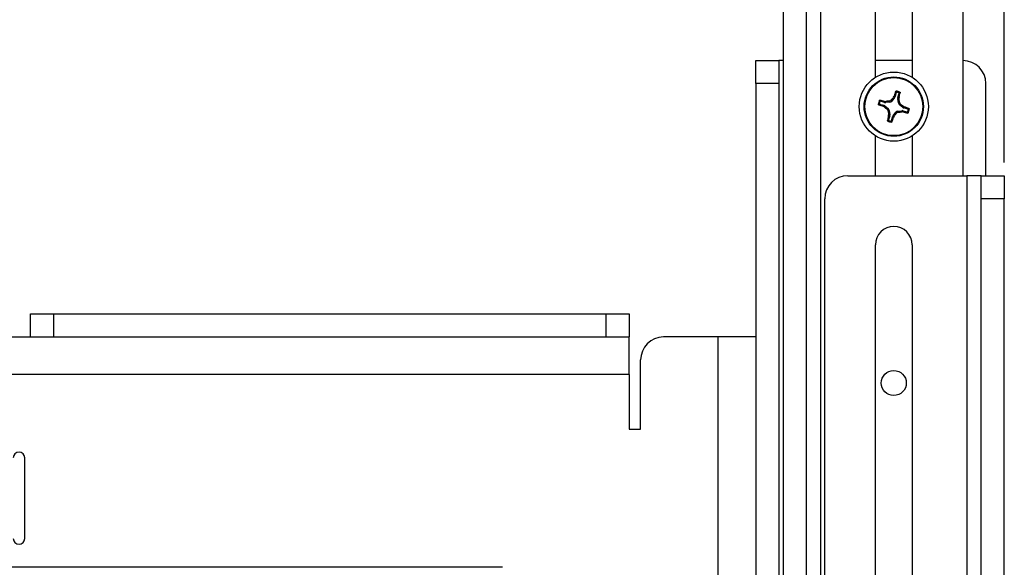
# Model space of a CAD drawing. Header units: inches. Extents: x 0.3 to 33.8, y 0.2 to 21.7.
# Tile 33 of 209: x 13.8 to 14.8, y 5.8 to 6.4. Entities that reach past the tile are written whole.
import ezdxf

# ---------------------------------------------------------------- set-up
doc = ezdxf.new("R2010")
doc.units = ezdxf.units.IN
doc.header["$MEASUREMENT"] = 0
doc.layers.add('BORDERS', color=7, linetype='Continuous')
doc.styles.add('SLDTEXTSTYLE0', font='TXT', dxfattribs={"width": 0.75})
doc.dimstyles.new('SLDDIMSTYLE0', dxfattribs={"dimtxt": 0.137795, "dimasz": 0.14, "dimexe": 0, "dimexo": 0.0625, "dimgap": 0.034449, "dimtad": 1, "dimdec": 3, "dimlfac": 5, "dimrnd": 1e-09, "dimzin": 12, "dimdsep": 46, "dimtxsty": 'SLDTEXTSTYLE0', "dimblk1": 'CLOSED', "dimblk2": 'CLOSED', "dimsah": 1, "dimcen": 0.09, "dimadec": 0, "dimazin": 3, "dimtfac": 1, "dimtdec": 3, "dimtofl": 0, "dimtmove": 0, "dimatfit": 3, "dimldrblk": 'CLOSED', "dimfxl": 0, "dimfrac": 2, "dimtolj": 1, "dimtzin": 12, "dimarcsym": 0})

# ---------------------------------------------------------------- blocks, each defined once
blk = doc.blocks.new('_Closed')
at = {"color": 0, "linetype": 'ByBlock', "lineweight": -2}
for p, q in [((-1, 0.166667), (0, 0)), ((-1, 0.166667), (-1, -0.166667)), ((0, 0), (-1, -0.166667)), ((0, 0), (-1, 0))]:
    blk.add_line(p, q, dxfattribs=at)
blk = doc.blocks.new('_D_9')
at = {"layer": 'BORDERS'}
for p, q in [((12.4417, 7.9841), (12.3997, 7.9841)), ((12.3997, 7.9841), (12.3997, 7.7654)), ((12.7471, 7.9841), (12.7891, 7.9841)), ((12.7891, 7.9841), (12.7891, 7.7654)), ((12.3997, 7.7654), (12.4417, 7.7654)), ((12.7891, 7.7654), (12.7471, 7.7654)), ((7.2796, 6.1797), (7.2796, 7.5986)), ((14.8326, 6.2324), (14.8326, 7.5986)), ((14.8326, 7.5592), (7.2796, 7.5592))]:
    blk.add_line(p, q, dxfattribs=at)
at = {"layer": 'BORDERS', "xscale": 0.14, "yscale": 0.14, "rotation": 180.0000000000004}
blk.add_blockref('_Closed', (7.2796, 7.5592, 0.5327), dxfattribs=at)
at = {"layer": 'BORDERS', "xscale": 0.14, "yscale": 0.14}
blk.add_blockref('_Closed', (14.8326, 7.5592, 0.5327), dxfattribs=at)
at = {"layer": 'BORDERS', "char_height": 0.1378, "attachment_point": 1, "style": 'SLDTEXTSTYLE0'}
for s, insert in [('959', (12.4417, 7.943)), ('37.765', (12.3144, 7.7368))]:
    blk.add_mtext(s, dxfattribs=dict(at, insert=insert))

msp = doc.modelspace()

# ---------------------------------------------------------------- linework, layer by layer
at = {"color": 7, "linetype": 'Continuous', "lineweight": 25}
for p, q in [((14.78763, 6.65231), (14.78763, 6.21806)), ((14.69273, 6.32485), (14.69273, 6.56806)), ((14.73253, 6.56806), (14.73253, 6.32485)), ((14.63338, 4.89306), (14.63338, 6.54306)), ((14.59263, 6.51806), (14.59263, 5.53681)), ((14.61763, 6.51806), (14.61763, 5.50108)), ((14.56263, 6.34306), (14.58763, 6.34306)), ((14.56263, 6.31806), (14.56263, 6.34306)), ((14.58763, 6.34306), (14.58763, 6.31806)), ((14.59263, 6.34306), (14.58763, 6.34306)), ((14.73253, 6.34306), (14.69273, 6.34306)), ((14.56263, 6.31806), (14.56263, 4.51806)), ((14.58763, 6.31806), (14.56263, 6.31806)), ((14.58763, 6.31806), (14.58763, 4.51806)), ((14.81263, 6.21806), (14.81263, 6.31806)), ((14.7026, 6.29755), (14.69813, 6.29881)), ((14.7026, 6.29755), (14.70269, 6.29876)), ((14.70269, 6.29876), (14.70391, 6.29869)), ((14.70391, 6.29869), (14.70381, 6.29746)), ((14.7085, 6.29801), (14.70381, 6.29746)), ((14.7085, 6.29801), (14.70782, 6.29922)), ((14.7099, 6.30038), (14.71058, 6.29917)), ((14.7135, 6.30288), (14.71058, 6.29917)), ((14.71239, 6.30344), (14.71298, 6.30451)), ((14.7135, 6.30288), (14.71239, 6.30344)), ((14.71298, 6.30451), (14.71405, 6.30396)), ((14.71531, 6.30843), (14.71405, 6.30396)), ((14.71758, 6.2972), (14.71703, 6.30189)), ((14.71826, 6.30179), (14.71703, 6.30189)), ((14.71712, 6.3031), (14.71838, 6.30756)), ((14.71712, 6.3031), (14.71833, 6.303)), ((14.71833, 6.303), (14.71826, 6.30179)), ((14.69726, 6.29574), (14.70173, 6.29448)), ((14.70118, 6.2934), (14.70173, 6.29448)), ((14.70225, 6.29282), (14.70118, 6.2934)), ((14.70281, 6.29393), (14.70225, 6.29282)), ((14.70281, 6.29393), (14.70652, 6.291)), ((14.70531, 6.29033), (14.70652, 6.291)), ((14.70768, 6.28893), (14.70648, 6.28825)), ((14.70768, 6.28893), (14.70824, 6.28424)), ((14.71677, 6.28811), (14.72146, 6.28867)), ((14.71677, 6.28811), (14.71745, 6.2869)), ((14.71758, 6.2972), (14.71879, 6.29787)), ((14.71995, 6.29579), (14.71875, 6.29512)), ((14.72245, 6.29219), (14.71875, 6.29512)), ((14.72136, 6.28743), (14.72146, 6.28867)), ((14.72257, 6.28737), (14.72136, 6.28743)), ((14.72245, 6.29219), (14.72302, 6.2933)), ((14.72267, 6.28857), (14.72257, 6.28737)), ((14.72267, 6.28857), (14.72714, 6.28731)), ((14.72302, 6.2933), (14.72408, 6.29272)), ((14.72408, 6.29272), (14.72354, 6.29164)), ((14.728, 6.29038), (14.72354, 6.29164)), ((14.70814, 6.28303), (14.70688, 6.27856)), ((14.70694, 6.28312), (14.707, 6.28433)), ((14.70814, 6.28303), (14.70694, 6.28312)), ((14.707, 6.28433), (14.70824, 6.28424)), ((14.70995, 6.27769), (14.71122, 6.28216)), ((14.71229, 6.28161), (14.71122, 6.28216)), ((14.71177, 6.28324), (14.71469, 6.28695)), ((14.71177, 6.28324), (14.71287, 6.28268)), ((14.71287, 6.28268), (14.71229, 6.28161)), ((14.71537, 6.28574), (14.71469, 6.28695)), ((14.69273, 6.21806), (14.69273, 6.26128)), ((14.73253, 6.26128), (14.73253, 6.21806)), ((14.66263, 6.21806), (14.79189, 6.21806)), ((14.79189, 6.21806), (14.79189, 4.56806)), ((14.80763, 6.21806), (14.79189, 6.21806)), ((14.80763, 6.19306), (14.80763, 6.21806)), ((14.80763, 6.21806), (14.83263, 6.21806)), ((14.83263, 6.21806), (14.83263, 6.19306)), ((14.63763, 4.45881), (14.63763, 6.19306)), ((14.80763, 4.59306), (14.80763, 6.19306)), ((14.83263, 6.19306), (14.80763, 6.19306)), ((14.83263, 4.59306), (14.83263, 6.19306)), ((14.69273, 5.44985), (14.69273, 6.14306)), ((14.73253, 6.14306), (14.73253, 5.44985)), ((13.77513, 6.04306), (13.77513, 6.06806)), ((13.77513, 6.06806), (13.80013, 6.06806)), ((13.80013, 6.06806), (14.40013, 6.06806)), ((13.80013, 6.06806), (13.80013, 6.04306)), ((14.40013, 6.06806), (14.42513, 6.06806)), ((14.40013, 6.04306), (14.40013, 6.06806)), ((14.42513, 6.06806), (14.42513, 6.04306)), ((13.10013, 6.04306), (14.42513, 6.04306)), ((14.42513, 6.00231), (14.42513, 6.04306)), ((14.52189, 6.04306), (14.46263, 6.04306)), ((14.52189, 4.44306), (14.52189, 6.04306)), ((14.56263, 6.04306), (14.52189, 6.04306)), ((14.43763, 5.94306), (14.43763, 6.01806)), ((14.42513, 6.00231), (13.10013, 6.00231)), ((14.42513, 6.00231), (14.42513, 5.94306)), ((14.42513, 5.94306), (14.43763, 5.94306)), ((13.76888, 5.82431), (13.76888, 5.91181)), ((14.28763, 5.79306), (13.23763, 5.79306))]:
    msp.add_line(p, q, dxfattribs=at)
for centre, radius in [((14.71263, 6.29306), 0.0375), ((14.71263, 6.29306), 0.0322), ((14.71263, 6.29306), 0.03151), ((14.71263, 5.99306), 0.0136)]:
    msp.add_circle(centre, radius, dxfattribs=at)
for centre, radius, start, end in [((14.78763, 6.31806), 0.025, 0, 90), ((15.01658, 6.20895), 0.31829, 161.57385, 162.52769), ((14.71263, 6.29306), 0.01699, 66.96558, 81.51653), ((14.71263, 6.29306), 0.01603, 70.07949, 78.40261), ((14.71263, 6.29306), 0.01699, 156.96558, 171.51653), ((14.71263, 6.29306), 0.01603, 160.07949, 168.40261), ((14.62545, 5.98998), 0.31829, 75.95442, 76.90826), ((14.75519, 5.93188), 0.37038, 97.34803, 97.95907), ((14.99829, 6.06797), 0.37038, 140.52304, 141.13408), ((14.35145, 6.2505), 0.37038, 7.34803, 7.95907), ((14.40955, 6.38025), 0.31829, 345.95442, 346.90826), ((14.79675, 6.59701), 0.31829, 251.57385, 252.52769), ((14.93773, 6.57871), 0.37038, 230.52304, 231.13408), ((15.07382, 6.33562), 0.37038, 187.34803, 187.95907), ((14.67007, 6.65425), 0.37038, 277.34803, 277.95907), ((14.48754, 6.00741), 0.37038, 50.52304, 51.13408), ((14.79982, 6.59614), 0.31829, 255.95442, 256.90826), ((14.62852, 5.98911), 0.31829, 71.57385, 72.52769), ((14.71263, 6.29306), 0.01603, 340.07949, 348.40261), ((14.71263, 6.29306), 0.01699, 336.96558, 351.51653), ((15.01572, 6.20587), 0.31829, 165.95442, 166.90826), ((14.71263, 6.29306), 0.01699, 246.96558, 261.51653), ((14.71263, 6.29306), 0.01603, 250.07949, 258.40261), ((14.40868, 6.37718), 0.31829, 341.57385, 342.52769), ((14.42698, 6.51816), 0.37038, 320.52304, 321.13408), ((14.66263, 6.19306), 0.025, 90, 180), ((14.71263, 6.14306), 0.0199, 0, 180), ((14.46263, 6.01806), 0.025, 90, 180), ((13.76263, 5.91181), 0.00625, 0, 180), ((13.76263, 5.82431), 0.00625, 180, 0)]:
    msp.add_arc(centre, radius, start, end, dxfattribs=at)
for centre, major_axis, ratio, start_param, end_param in [((14.70811, 6.30113), (-0.00154, 0.00275), 0.993591, 2.7511616, 3.5320237), ((14.71102, 6.30482), (-0.0028, 0.00143), 0.994307, 2.9463327, 3.3368526), ((14.72015, 6.30225), (0.00314, -0.00025), 0.994307, 2.9463327, 3.3368526), ((14.70087, 6.29145), (-0.00143, -0.0028), 0.994307, 2.9463327, 3.3368526), ((14.70345, 6.30058), (0.00025, 0.00314), 0.994307, 2.9463327, 3.3368526), ((14.70456, 6.28854), (-0.00275, -0.00154), 0.993591, 2.7511616, 3.5320237), ((14.71715, 6.28499), (0.00154, -0.00275), 0.993591, 2.7511616, 3.5320237), ((14.72071, 6.29758), (0.00275, 0.00154), 0.993591, 2.7511616, 3.5320237), ((14.72182, 6.28554), (-0.00025, -0.00314), 0.994307, 2.9463327, 3.3368526), ((14.7244, 6.29467), (0.00143, 0.0028), 0.994307, 2.9463327, 3.3368526), ((14.70511, 6.28387), (-0.00314, 0.00025), 0.994307, 2.9463327, 3.3368526), ((14.71424, 6.2813), (0.0028, -0.00143), 0.994307, 2.9463327, 3.3368526)]:
    msp.add_ellipse(centre, major_axis=major_axis, ratio=ratio, start_param=start_param, end_param=end_param, dxfattribs=at)
for points, knots in [([(14.71461, 6.30955), (14.71463, 6.3096), (14.71468, 6.3097), (14.71481, 6.30981), (14.71497, 6.30987), (14.71508, 6.30987), (14.71514, 6.30987)], [0, 0, 0, 0, 0.2526917, 0.5055172, 0.7534417, 1, 1, 1, 1]), ([(14.71531, 6.30843), (14.7152, 6.30862), (14.71496, 6.309), (14.71473, 6.30937), (14.71461, 6.30955)], [0, 0, 0, 0, 0.4946499, 1, 1, 1, 1]), ([(14.71514, 6.30987), (14.71526, 6.30969), (14.7155, 6.30932), (14.71574, 6.30895), (14.71586, 6.30876)], [0, 0, 0, 0, 0.4958449, 1, 1, 1, 1]), ([(14.71586, 6.30876), (14.7158, 6.30877), (14.7157, 6.30878), (14.71554, 6.30873), (14.71542, 6.30863), (14.71534, 6.30853), (14.71532, 6.30845), (14.71531, 6.30843)], [0, 0, 0, 0, 0.2255497, 0.4511533, 0.6755815, 0.8996403, 1, 1, 1, 1]), ([(14.71809, 6.30813), (14.71829, 6.30823), (14.71869, 6.30842), (14.71909, 6.30861), (14.71928, 6.3087)], [0, 0, 0, 0, 0.5041524, 1, 1, 1, 1]), ([(14.71928, 6.3087), (14.71933, 6.30867), (14.71942, 6.30862), (14.71952, 6.3085), (14.71958, 6.30835), (14.71959, 6.30823), (14.71957, 6.30817), (14.71957, 6.30815)], [0, 0, 0, 0, 0.2243701, 0.4484144, 0.6809027, 0.9255748, 1, 1, 1, 1]), ([(14.697, 6.29971), (14.69702, 6.29976), (14.69707, 6.29985), (14.69719, 6.29995), (14.69734, 6.30001), (14.69746, 6.30001), (14.69753, 6.3), (14.69754, 6.3)], [0, 0, 0, 0, 0.22437011, 0.44841436, 0.68090265, 0.92557481, 1, 1, 1, 1]), ([(14.69756, 6.29852), (14.69747, 6.29872), (14.69727, 6.29912), (14.69709, 6.29951), (14.697, 6.29971)], [0, 0, 0, 0, 0.5041524, 1, 1, 1, 1]), ([(14.69754, 6.3), (14.69764, 6.2998), (14.69783, 6.29941), (14.69803, 6.29901), (14.69813, 6.29881)], [0, 0, 0, 0, 0.5053527, 1, 1, 1, 1]), ([(14.69813, 6.29881), (14.69808, 6.29882), (14.69797, 6.29884), (14.69782, 6.2988), (14.69768, 6.29872), (14.6976, 6.29861), (14.69757, 6.29854), (14.69756, 6.29852)], [0, 0, 0, 0, 0.2255496, 0.4511532, 0.6755812, 0.89964, 1, 1, 1, 1]), ([(14.70782, 6.29922), (14.70816, 6.2993), (14.70884, 6.29945), (14.70952, 6.29994), (14.70982, 6.30029), (14.7099, 6.30038)], [0, 0, 0, 0, 0.42715877, 0.85434923, 1, 1, 1, 1]), ([(14.71838, 6.30756), (14.71839, 6.30762), (14.71841, 6.30772), (14.71837, 6.30788), (14.71829, 6.30801), (14.71819, 6.30809), (14.71812, 6.30812), (14.71809, 6.30813)], [0, 0, 0, 0, 0.2255496, 0.4511532, 0.6755812, 0.89964, 1, 1, 1, 1]), ([(14.71957, 6.30815), (14.71937, 6.30806), (14.71898, 6.30787), (14.71858, 6.30766), (14.71838, 6.30756)], [0, 0, 0, 0, 0.5053527, 1, 1, 1, 1]), ([(14.69614, 6.29504), (14.69609, 6.29506), (14.69599, 6.2951), (14.69589, 6.29523), (14.69582, 6.29539), (14.69582, 6.29551), (14.69583, 6.29557)], [0, 0, 0, 0, 0.2526917, 0.5055172, 0.7534417, 1, 1, 1, 1]), ([(14.69583, 6.29557), (14.69601, 6.29569), (14.69637, 6.29593), (14.69674, 6.29616), (14.69693, 6.29628)], [0, 0, 0, 0, 0.4958476, 1, 1, 1, 1]), ([(14.69726, 6.29574), (14.69708, 6.29562), (14.6967, 6.29539), (14.69633, 6.29516), (14.69614, 6.29504)], [0, 0, 0, 0, 0.4946473, 1, 1, 1, 1]), ([(14.69693, 6.29628), (14.69693, 6.29623), (14.69692, 6.29613), (14.69697, 6.29597), (14.69706, 6.29584), (14.69717, 6.29577), (14.69724, 6.29575), (14.69726, 6.29574)], [0, 0, 0, 0, 0.2255497, 0.4511533, 0.6755815, 0.8996403, 1, 1, 1, 1]), ([(14.70648, 6.28825), (14.7064, 6.28859), (14.70624, 6.28927), (14.70575, 6.28995), (14.7054, 6.29025), (14.70531, 6.29033)], [0, 0, 0, 0, 0.42715877, 0.85434923, 1, 1, 1, 1]), ([(14.71879, 6.29787), (14.71887, 6.29753), (14.71902, 6.29685), (14.71952, 6.29617), (14.71987, 6.29587), (14.71995, 6.29579)], [0, 0, 0, 0, 0.4271588, 0.8543492, 1, 1, 1, 1]), ([(14.72714, 6.28731), (14.72719, 6.2873), (14.72729, 6.28728), (14.72745, 6.28732), (14.72758, 6.28741), (14.72766, 6.28751), (14.72769, 6.28758), (14.7277, 6.2876)], [0, 0, 0, 0, 0.2255496, 0.4511532, 0.6755812, 0.89964, 1, 1, 1, 1]), ([(14.72772, 6.28612), (14.72763, 6.28632), (14.72744, 6.28672), (14.72724, 6.28711), (14.72714, 6.28731)], [0, 0, 0, 0, 0.5053527, 1, 1, 1, 1]), ([(14.7277, 6.2876), (14.7278, 6.2874), (14.728, 6.287), (14.72818, 6.28661), (14.72827, 6.28641)], [0, 0, 0, 0, 0.5041524, 1, 1, 1, 1]), ([(14.728, 6.29038), (14.72819, 6.2905), (14.72857, 6.29073), (14.72894, 6.29097), (14.72912, 6.29109)], [0, 0, 0, 0, 0.4946499, 1, 1, 1, 1]), ([(14.72833, 6.28984), (14.72834, 6.28989), (14.72835, 6.29), (14.7283, 6.29015), (14.72821, 6.29028), (14.7281, 6.29035), (14.72803, 6.29037), (14.728, 6.29038)], [0, 0, 0, 0, 0.2255497, 0.4511533, 0.6755815, 0.8996403, 1, 1, 1, 1]), ([(14.72944, 6.29055), (14.72926, 6.29044), (14.7289, 6.2902), (14.72852, 6.28996), (14.72833, 6.28984)], [0, 0, 0, 0, 0.4958449, 1, 1, 1, 1]), ([(14.72912, 6.29109), (14.72917, 6.29106), (14.72927, 6.29102), (14.72938, 6.29089), (14.72945, 6.29073), (14.72944, 6.29061), (14.72944, 6.29055)], [0, 0, 0, 0, 0.2526917, 0.5055172, 0.7534417, 1, 1, 1, 1]), ([(14.70598, 6.27742), (14.70594, 6.27745), (14.70585, 6.2775), (14.70575, 6.27762), (14.70569, 6.27777), (14.70568, 6.27789), (14.70569, 6.27795), (14.7057, 6.27797)], [0, 0, 0, 0, 0.22437011, 0.44841436, 0.68090265, 0.92557481, 1, 1, 1, 1]), ([(14.7057, 6.27797), (14.70589, 6.27807), (14.70629, 6.27826), (14.70669, 6.27846), (14.70688, 6.27856)], [0, 0, 0, 0, 0.5053527, 1, 1, 1, 1]), ([(14.70717, 6.27799), (14.70697, 6.27789), (14.70657, 6.2777), (14.70618, 6.27752), (14.70598, 6.27742)], [0, 0, 0, 0, 0.5041524, 1, 1, 1, 1]), ([(14.70688, 6.27856), (14.70687, 6.27851), (14.70685, 6.2784), (14.70689, 6.27824), (14.70698, 6.27811), (14.70708, 6.27803), (14.70715, 6.278), (14.70717, 6.27799)], [0, 0, 0, 0, 0.2255496, 0.4511532, 0.6755812, 0.89964, 1, 1, 1, 1]), ([(14.70941, 6.27736), (14.70946, 6.27735), (14.70957, 6.27734), (14.70972, 6.27739), (14.70985, 6.27749), (14.70992, 6.2776), (14.70995, 6.27767), (14.70995, 6.27769)], [0, 0, 0, 0, 0.2255497, 0.4511533, 0.6755815, 0.8996403, 1, 1, 1, 1]), ([(14.71013, 6.27626), (14.71001, 6.27643), (14.70977, 6.2768), (14.70953, 6.27717), (14.70941, 6.27736)], [0, 0, 0, 0, 0.4958476, 1, 1, 1, 1]), ([(14.70995, 6.27769), (14.71007, 6.2775), (14.7103, 6.27712), (14.71054, 6.27676), (14.71066, 6.27657)], [0, 0, 0, 0, 0.4946473, 1, 1, 1, 1]), ([(14.71066, 6.27657), (14.71064, 6.27652), (14.71059, 6.27642), (14.71046, 6.27631), (14.7103, 6.27625), (14.71018, 6.27625), (14.71013, 6.27626)], [0, 0, 0, 0, 0.2526917, 0.5055172, 0.7534417, 1, 1, 1, 1]), ([(14.71745, 6.2869), (14.71711, 6.28683), (14.71643, 6.28667), (14.71575, 6.28618), (14.71544, 6.28583), (14.71537, 6.28574)], [0, 0, 0, 0, 0.42715877, 0.85434923, 1, 1, 1, 1]), ([(14.72827, 6.28641), (14.72825, 6.28637), (14.7282, 6.28627), (14.72807, 6.28617), (14.72793, 6.28611), (14.72781, 6.28611), (14.72774, 6.28612), (14.72772, 6.28612)], [0, 0, 0, 0, 0.22437011, 0.44841436, 0.68090265, 0.92557481, 1, 1, 1, 1])]:
    msp.add_open_spline(points, degree=3, knots=knots, dxfattribs=at)

# ---------------------------------------------------------------- dimensions: what is measured, and where the dimension line sits
at = {"layer": 'BORDERS'}
dim = msp.add_linear_dim(base=(7.27959, 7.5592), p1=(14.83263, 6.19306), p2=(7.27959, 6.14037), dimstyle='SLDDIMSTYLE0', dxfattribs=at)
dim.commit()
dim.dimension.update_dxf_attribs({"geometry": '_D_9', "text_midpoint": (12.59438, 7.5592), "dimtype": 160})

doc.saveas('drawing.dxf')
